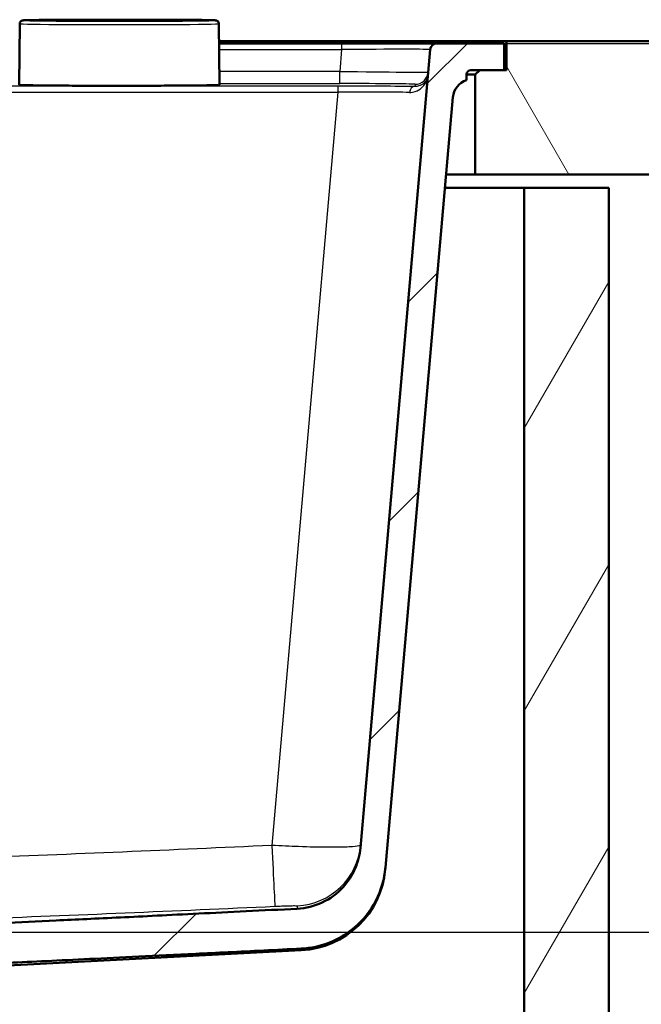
# Model space of a CAD drawing. Header units: millimetres. Extents: x 100 to 2000, y 93 to 3947.
# Tile 10 of 20: x 855 to 995, y 1548 to 1769. Entities that reach past the tile are written whole.
import ezdxf

# ---------------------------------------------------------------- set-up
doc = ezdxf.new("R2010")
doc.units = ezdxf.units.MM
doc.header["$LTSCALE"] = 10
for name, color, linetype, lineweight in [('Dimensions(ISO)', 7, 'Continuous', 25), ('Hatch', 7, 'Continuous', 9), ('Visible Edges(ISO)', 7, 'Continuous', 50), ('Visible Tangent Edges(ISO)', 7, 'Continuous', 25)]:
    doc.layers.add(name, color=color, linetype=linetype, lineweight=lineweight)
doc.styles.add('Text_3.5mm', font='arial.ttf', dxfattribs={"width": 0.9})
doc.dimstyles.new('KS-STANDARD', dxfattribs={"dimscale": 10, "dimtxt": 3.5, "dimasz": 2.5, "dimexe": 3.175, "dimexo": 0, "dimgap": 0.8, "dimtad": 1, "dimdec": 1, "dimrnd": 1e-08, "dimtxsty": 'Text_3.5mm', "dimcen": 0.09, "dimdle": 10, "dimclrd": 7, "dimclre": 7, "dimclrt": 7, "dimadec": 0, "dimazin": 2, "dimtfac": 0.714286, "dimtdec": 4, "dimtmove": 0, "dimatfit": 3, "dimfxl": 0, "dimtolj": 1, "dimlwd": 25, "dimlwe": 25, "dimarcsym": 0})

# ---------------------------------------------------------------- blocks, each defined once
blk = doc.blocks.new('*D9')
at = {"layer": 'Defpoints', "color": 0, "linetype": 'Continuous'}
for p in [(963.89, 1763.83), (1225.09, 1763.83), (800.23, 1563.99)]:
    blk.add_point(p, dxfattribs=at)
at = {"layer": 'Dimensions(ISO)', "color": 7, "linetype": 'Continuous', "lineweight": 25}
for p, q in [((963.89, 1763.83), (1256.84, 1763.83)), ((1225.09, 1588.99), (1225.09, 1738.83)), ((800.23, 1563.99), (1256.84, 1563.99))]:
    blk.add_line(p, q, dxfattribs=at)
at = {"layer": 'Dimensions(ISO)', "color": 7, "linetype": 'Continuous'}
for points in [[(1220.93, 1738.83), (1229.26, 1738.83), (1225.09, 1763.83)], [(1220.93, 1588.99), (1229.26, 1588.99), (1225.09, 1563.99)]]:
    blk.add_solid(points, dxfattribs=at)
at = {"layer": 'Dimensions(ISO)', "color": 7, "linetype": 'Continuous', "lineweight": 25, "insert": (1199.22, 1628.99), "char_height": 35, "attachment_point": 4, "rotation": 90, "style": 'Text_3.5mm'}
blk.add_mtext('\\A1;200', dxfattribs=at)

msp = doc.modelspace()

# ---------------------------------------------------------------- hatches: boundary and pattern name
at = {"layer": 'Hatch'}
h = msp.add_hatch(dxfattribs=at)
h.set_pattern_fill('ANSI31', color=256, scale=254, angle=75, style=0)
h.set_pattern_definition([(120, (0, 0), (-27.4963, -15.875), [])])
h.paths.add_polyline_path([(1099.69, 1734.33), (1099.69, 1764.33), (964.39, 1764.33), (964.39, 1757.83), (963.89, 1757.83), (958.39, 1757.83), (957.39, 1756.83), (957.39, 1734.33)])
h.paths.add_polyline_path([(399.69, 1764.33), (399.69, 1734.33), (567.39, 1734.33), (567.39, 1756.83), (566.39, 1757.83), (560.89, 1757.83), (560.39, 1757.83), (560.39, 1764.33)])
h = msp.add_hatch(dxfattribs=at)
h.set_pattern_fill('ANSI31', color=256, scale=254, style=0)
h.set_pattern_definition([(45, (0, 0), (-22.45064, 22.45064), [])])
edge = h.paths.add_edge_path()
edge.add_spline(control_points=[(797.58, 1548.13), (797.7, 1548.13), (797.84, 1548.11), (798.05, 1548.05), (798.16, 1548), (798.29, 1547.91), (798.35, 1547.85), (798.38, 1547.79), (798.38, 1547.78), (798.39, 1547.78)], knot_values=[-0.10134, -0.10134, -0.10134, -0.10134, -0.064566, -0.064566, -0.036176, -0.036176, -0.015542, -0.015542, -0.013949, -0.013949, -0.013949, -0.013949], degree=3, periodic=0)
edge.add_line((798.39, 1547.78), (798.39, 1547.78))
edge.add_spline(control_points=[(798.39, 1547.78), (798.82, 1547.88), (799.24, 1548), (800.47, 1548.39), (801.35, 1548.74), (803.04, 1549.59), (803.84, 1550.1), (804.76, 1550.83), (805.01, 1551.04), (805.25, 1551.28)], knot_values=[12.958233, 12.958233, 12.958233, 12.958233, 13.085259, 13.085259, 13.344928, 13.344928, 13.604598, 13.604598, 13.698705, 13.698705, 13.698705, 13.698705], degree=3, periodic=0)
edge.add_spline(control_points=[(805.25, 1551.28), (805.58, 1551.58), (805.91, 1551.86), (806.91, 1552.64), (807.7, 1553.14), (809.36, 1553.99), (810.23, 1554.35), (811.93, 1554.91), (812.92, 1555.16), (814.68, 1555.44), (815.44, 1555.52), (816.17, 1555.55)], knot_values=[4.12508, 4.12508, 4.12508, 4.12508, 4.248792, 4.248792, 4.50521, 4.50521, 4.761627, 4.761627, 5.040476, 5.040476, 5.250444, 5.250444, 5.250444, 5.250444], degree=3, periodic=0)
edge.add_spline(control_points=[(816.17, 1555.55), (847.56, 1556.77), (918.28, 1560.3)], knot_values=[25.041438, 25.041438, 25.041438, 31.228793, 31.228793, 31.228793], weights=[1.751223, 1.468718, 1.000744], degree=2, periodic=0)
edge.add_spline(control_points=[(918.28, 1560.3), (920.46, 1560.41), (922.61, 1560.88), (926.68, 1562.49), (928.57, 1563.63), (932.22, 1566.73), (933.85, 1568.79), (936.24, 1573.42), (936.98, 1575.94), (937.2, 1578.54)], knot_values=[-2.875134, -2.875134, -2.875134, -2.875134, -2.219023, -2.219023, -1.562894, -1.562894, -0.781472, -0.781472, 0, 0, 0, 0], degree=3, periodic=0)
edge.add_line((937.2, 1578.54), (952.35, 1751.72))
edge.add_ellipse((956.84, 1751.33), major_axis=(0.39, 4.48), ratio=1, start_angle=23.7503, end_angle=90, ccw=False)
edge.add_line((955.39, 1755.59), (955.39, 1756.83))
edge.add_ellipse((956.39, 1756.83), major_axis=(0, 1), ratio=1, start_angle=0, end_angle=90, ccw=False)
edge.add_line((956.39, 1757.83), (958.39, 1757.83))
edge.add_line((958.39, 1757.83), (963.89, 1757.83))
edge.add_line((963.89, 1757.83), (963.89, 1763.83))
edge.add_line((963.89, 1763.83), (948.76, 1763.83))
edge.add_ellipse((948.76, 1762.33), major_axis=(-1.5, 0), ratio=1, start_angle=270, end_angle=355)
edge.add_line((947.27, 1762.46), (931.57, 1582.95))
edge.add_spline(control_points=[(931.57, 1582.95), (931.42, 1581.31), (931.01, 1579.71), (929.69, 1576.71), (928.79, 1575.33), (926.36, 1572.68), (924.77, 1571.51), (921.23, 1569.85), (919.32, 1569.37), (917.37, 1569.27)], knot_values=[-2.156381, -2.156381, -2.156381, -2.156381, -1.664116, -1.664116, -1.171866, -1.171866, -0.585904, -0.585904, 0, 0, 0, 0], degree=3, periodic=0)
edge.add_spline(control_points=[(917.37, 1569.27), (832.44, 1565.02), (800.23, 1563.99)], knot_values=[0.008308, 0.008308, 0.008308, 8.276929, 8.276929, 8.276929], weights=[1.001255, 1.625557, 1.917442], degree=2, periodic=0)
edge.add_spline(control_points=[(800.23, 1563.99), (799.9, 1563.98), (799.55, 1563.95), (798.76, 1563.84), (798.32, 1563.74), (797.27, 1563.43), (796.51, 1563.09), (795.54, 1562.41), (795.11, 1562), (794.76, 1561.41), (794.67, 1561.2), (794.6, 1560.94), (794.58, 1560.84), (794.56, 1560.74)], knot_values=[0.700676, 0.700676, 0.700676, 0.700676, 0.795408, 0.795408, 0.919285, 0.919285, 1.125469, 1.125469, 1.275, 1.275, 1.331078, 1.331078, 1.358683, 1.358683, 1.358683, 1.358683], degree=3, periodic=0)
edge.add_spline(control_points=[(794.56, 1560.74), (794.43, 1559.68), (794.3, 1558.64)], knot_values=[0, 0, 0, 0.211341, 0.211341, 0.211341], weights=[1, 1.000003, 1], degree=2, periodic=0)
edge.add_spline(control_points=[(794.3, 1558.64), (794.29, 1558.61), (794.29, 1558.58), (794.27, 1558.51), (794.24, 1558.45), (794.14, 1558.29), (794.02, 1558.17), (793.9, 1558.08), (793.89, 1558.08), (793.88, 1558.07)], knot_values=[0.006591, 0.006591, 0.006591, 0.006591, 0.014231, 0.014231, 0.029909, 0.029909, 0.071875, 0.071875, 0.074931, 0.074931, 0.074931, 0.074931], degree=3, periodic=0)
edge.add_spline(control_points=[(793.88, 1558.07), (792.27, 1557.01), (790.71, 1556.05)], knot_values=[0, 0, 0, 0.376379, 0.376379, 0.376379], weights=[1, 1.000387, 1], degree=2, periodic=0)
edge.add_spline(control_points=[(790.71, 1556.05), (790.53, 1555.95), (790.31, 1555.86), (789.98, 1555.78), (789.83, 1555.75), (789.67, 1555.72)], knot_values=[0.077064, 0.077064, 0.077064, 0.077064, 0.136783, 0.136783, 0.179661, 0.179661, 0.179661, 0.179661], degree=3, periodic=0)
edge.add_spline(control_points=[(789.67, 1555.72), (762.39, 1552.15), (735.11, 1555.72)], knot_values=[0, 0, 0, 5.470025, 5.470025, 5.470025], weights=[1, 1.1468, 1], degree=2, periodic=0)
edge.add_spline(control_points=[(735.11, 1555.72), (734.95, 1555.75), (734.8, 1555.78), (734.47, 1555.86), (734.25, 1555.95), (734.07, 1556.05)], knot_values=[0.758767, 0.758767, 0.758767, 0.758767, 0.801645, 0.801645, 0.861364, 0.861364, 0.861364, 0.861364], degree=3, periodic=0)
edge.add_spline(control_points=[(734.07, 1556.05), (732.51, 1557.01), (730.9, 1558.07)], knot_values=[0, 0, 0, 0.376379, 0.376379, 0.376379], weights=[1, 1.000387, 1], degree=2, periodic=0)
edge.add_spline(control_points=[(730.9, 1558.07), (730.89, 1558.08), (730.88, 1558.08), (730.76, 1558.17), (730.64, 1558.29), (730.54, 1558.45), (730.51, 1558.51), (730.49, 1558.58), (730.49, 1558.61), (730.48, 1558.64)], knot_values=[0.804848, 0.804848, 0.804848, 0.804848, 0.807903, 0.807903, 0.849869, 0.849869, 0.865548, 0.865548, 0.873188, 0.873188, 0.873188, 0.873188], degree=3, periodic=0)
edge.add_spline(control_points=[(730.48, 1558.64), (730.35, 1559.68), (730.22, 1560.74)], knot_values=[0, 0, 0, 0.211341, 0.211341, 0.211341], weights=[1, 1.000003, 1], degree=2, periodic=0)
edge.add_spline(control_points=[(730.22, 1560.74), (730.2, 1560.84), (730.18, 1560.94), (730.11, 1561.2), (730.02, 1561.41), (729.67, 1562), (729.24, 1562.41), (728.27, 1563.09), (727.51, 1563.43), (726.46, 1563.74), (726.02, 1563.84), (725.23, 1563.95), (724.88, 1563.98), (724.55, 1563.99)], knot_values=[1.404846, 1.404846, 1.404846, 1.404846, 1.432452, 1.432452, 1.488529, 1.488529, 1.63806, 1.63806, 1.844245, 1.844245, 1.968121, 1.968121, 2.062853, 2.062853, 2.062853, 2.062853], degree=3, periodic=0)
edge.add_spline(control_points=[(724.55, 1563.99), (692.34, 1565.02), (607.41, 1569.27)], knot_values=[22.797799, 22.797799, 22.797799, 31.066421, 31.066421, 31.066421], weights=[1.917442, 1.625557, 1.001255], degree=2, periodic=0)
edge.add_spline(control_points=[(607.41, 1569.27), (605.77, 1569.35), (604.16, 1569.7), (601.11, 1570.91), (599.69, 1571.76), (596.95, 1574.09), (595.73, 1575.64), (593.93, 1579.11), (593.39, 1581), (593.21, 1582.95)], knot_values=[-2.156391, -2.156391, -2.156391, -2.156391, -1.66429, -1.66429, -1.172174, -1.172174, -0.586106, -0.586106, 0, 0, 0, 0], degree=3, periodic=0)
edge.add_line((593.21, 1582.95), (577.51, 1762.46))
edge.add_ellipse((576.02, 1762.33), major_axis=(-0.13, 1.49), ratio=1, start_angle=270, end_angle=355)
edge.add_line((576.02, 1763.83), (560.89, 1763.83))
edge.add_line((560.89, 1763.83), (560.89, 1757.83))
edge.add_line((560.89, 1757.83), (566.39, 1757.83))
edge.add_line((566.39, 1757.83), (568.39, 1757.83))
edge.add_ellipse((568.39, 1756.83), major_axis=(1, 0), ratio=1, start_angle=0, end_angle=90, ccw=False)
edge.add_line((569.39, 1756.83), (569.39, 1755.59))
edge.add_ellipse((567.94, 1751.33), major_axis=(1.45, 4.26), ratio=1, start_angle=293.7503, end_angle=360, ccw=False)
edge.add_line((572.43, 1751.72), (587.58, 1578.54))
edge.add_spline(control_points=[(587.58, 1578.54), (587.77, 1576.36), (588.32, 1574.23), (590.08, 1570.22), (591.28, 1568.38), (594.52, 1564.84), (596.64, 1563.29), (601.35, 1561.07), (603.9, 1560.43), (606.5, 1560.3)], knot_values=[-2.875121, -2.875121, -2.875121, -2.875121, -2.218794, -2.218794, -1.562489, -1.562489, -0.781206, -0.781206, 0, 0, 0, 0], degree=3, periodic=0)
edge.add_spline(control_points=[(606.5, 1560.3), (677.22, 1556.77), (708.61, 1555.55)], knot_values=[0.004917, 0.004917, 0.004917, 6.192271, 6.192271, 6.192271], weights=[1.000744, 1.468718, 1.751223], degree=2, periodic=0)
edge.add_spline(control_points=[(708.61, 1555.55), (709.34, 1555.52), (710.1, 1555.44), (711.86, 1555.16), (712.85, 1554.91), (714.55, 1554.35), (715.42, 1553.99), (717.08, 1553.14), (717.87, 1552.64), (718.87, 1551.86), (719.2, 1551.58), (719.53, 1551.28)], knot_values=[1.769227, 1.769227, 1.769227, 1.769227, 1.979195, 1.979195, 2.258043, 2.258043, 2.514461, 2.514461, 2.770879, 2.770879, 2.894591, 2.894591, 2.894591, 2.894591], degree=3, periodic=0)
edge.add_spline(control_points=[(719.53, 1551.28), (719.77, 1551.04), (720.02, 1550.83), (720.94, 1550.1), (721.74, 1549.59), (723.43, 1548.74), (724.31, 1548.39), (725.54, 1548), (725.96, 1547.88), (726.39, 1547.78)], knot_values=[5.380685, 5.380685, 5.380685, 5.380685, 5.474793, 5.474793, 5.734462, 5.734462, 5.994132, 5.994132, 6.121158, 6.121158, 6.121158, 6.121158], degree=3, periodic=0)
edge.add_line((726.39, 1547.78), (726.39, 1547.78))
edge.add_spline(control_points=[(726.39, 1547.78), (726.4, 1547.78), (726.4, 1547.79), (726.43, 1547.85), (726.49, 1547.91), (726.62, 1548), (726.73, 1548.05), (726.94, 1548.11), (727.08, 1548.13), (727.2, 1548.13)], knot_values=[0.013949, 0.013949, 0.013949, 0.013949, 0.015542, 0.015542, 0.036176, 0.036176, 0.064566, 0.064566, 0.10134, 0.10134, 0.10134, 0.10134], degree=3, periodic=0)
edge.add_line((727.2, 1548.13), (738.49, 1548.13))
edge.add_line((738.49, 1548.13), (797.58, 1548.13))
edge = h.paths.add_edge_path(flags=0)
edge.add_spline(control_points=[(732.41, 1551.03), (732.41, 1551.04), (732.41, 1551.04), (732.41, 1551.05), (732.42, 1551.05), (732.43, 1551.07), (732.44, 1551.08), (732.47, 1551.1), (732.49, 1551.11), (732.54, 1551.13), (732.57, 1551.13), (732.6, 1551.13)], knot_values=[0.000336, 0.000336, 0.000336, 0.000336, 0.0014, 0.0014, 0.002957, 0.002957, 0.007223, 0.007223, 0.013516, 0.013516, 0.02204, 0.02204, 0.02204, 0.02204], degree=3, periodic=0)
edge.add_line((732.6, 1551.13), (792.18, 1551.13))
edge.add_spline(control_points=[(792.18, 1551.13), (792.21, 1551.13), (792.24, 1551.13), (792.29, 1551.11), (792.31, 1551.1), (792.34, 1551.08), (792.35, 1551.07), (792.36, 1551.05), (792.37, 1551.05), (792.37, 1551.04), (792.37, 1551.04), (792.37, 1551.03)], knot_values=[0.066256, 0.066256, 0.066256, 0.066256, 0.07478, 0.07478, 0.081072, 0.081072, 0.085338, 0.085338, 0.086895, 0.086895, 0.087959, 0.087959, 0.087959, 0.087959], degree=3, periodic=0)
edge.add_line((792.37, 1551.03), (792.4, 1550.63))
edge.add_spline(control_points=[(792.4, 1550.63), (792.4, 1550.63), (792.4, 1550.63), (792.4, 1550.63), (792.4, 1550.62), (792.4, 1550.62), (792.39, 1550.61), (792.39, 1550.6), (792.38, 1550.59), (792.37, 1550.58), (792.34, 1550.56), (792.32, 1550.55), (792.27, 1550.53), (792.24, 1550.53), (792.21, 1550.53)], knot_values=[-0.000336, -0.000336, -0.000336, -0.000336, 0, 0, 0, 0.001401, 0.001401, 0.002958, 0.002958, 0.007223, 0.007223, 0.013512, 0.013512, 0.021371, 0.021371, 0.021371, 0.021371], degree=3, periodic=0)
edge.add_spline(control_points=[(792.21, 1550.53), (762.39, 1549.98), (732.57, 1550.53)], knot_values=[2.21493, 2.21493, 2.21493, 9.191636, 9.191636, 9.191636], weights=[1.169518, 1.372163, 1.169518], degree=2, periodic=0)
edge.add_spline(control_points=[(732.57, 1550.53), (732.54, 1550.53), (732.51, 1550.53), (732.46, 1550.55), (732.44, 1550.56), (732.41, 1550.58), (732.4, 1550.59), (732.39, 1550.6), (732.39, 1550.61), (732.38, 1550.62), (732.38, 1550.62), (732.38, 1550.63), (732.38, 1550.63), (732.38, 1550.63), (732.38, 1550.63)], knot_values=[-0.021371, -0.021371, -0.021371, -0.021371, -0.013512, -0.013512, -0.007223, -0.007223, -0.002958, -0.002958, -0.001401, -0.001401, 0, 0, 0, 0.000336, 0.000336, 0.000336, 0.000336], degree=3, periodic=0)
edge.add_line((732.38, 1550.63), (732.41, 1551.03))
h = msp.add_hatch(dxfattribs=at)
h.set_pattern_fill('ANSI31', color=256, scale=254, angle=15, style=0)
h.set_pattern_definition([(60, (0, 0), (-27.4963, 15.875), [])])
h.paths.add_polyline_path([(537.39, 969.33), (987.39, 969.33), (987.39, 1731.33), (968.39, 1731.33), (968.39, 988.33), (556.39, 988.33), (556.39, 1731.33), (537.39, 1731.33)])

# ---------------------------------------------------------------- linework, layer by layer
at = {"layer": 'Visible Edges(ISO)'}
for p, q in [((855.01, 1768.26), (854.89, 1754.61)), ((899.77, 1768.26), (899.89, 1754.61)), ((899.8, 1764.33), (948.89, 1764.33)), ((927.35, 1763.83), (899.81, 1763.83)), ((948.76, 1763.83), (927.35, 1763.83)), ((947.27, 1762.46), (931.57, 1582.95)), ((963.89, 1763.83), (948.76, 1763.83)), ((948.89, 1764.33), (964.39, 1764.33)), ((963.89, 1757.83), (963.89, 1763.83)), ((1099.69, 1764.33), (964.39, 1764.33)), ((964.39, 1764.33), (964.39, 1757.83)), ((955.39, 1755.59), (955.39, 1756.83)), ((955.39, 1756.83), (957.39, 1756.83)), ((956.39, 1757.83), (963.89, 1757.83)), ((958.39, 1757.83), (957.39, 1756.83)), ((957.39, 1756.83), (957.39, 1734.33)), ((964.39, 1757.83), (958.39, 1757.83)), ((937.2, 1578.54), (952.35, 1751.72)), ((957.39, 1734.33), (950.83, 1734.33)), ((957.39, 1734.33), (1099.69, 1734.33)), ((950.57, 1731.33), (968.39, 1731.33)), ((987.39, 1731.33), (968.39, 1731.33)), ((968.39, 1731.33), (968.39, 988.33)), ((987.39, 969.33), (987.39, 1731.33)), ((937.17, 1578.15), (937.2, 1578.54)), ((834.87, 1555.55), (918.29, 1559.92))]:
    msp.add_line(p, q, dxfattribs=at)
for centre, radius, start, end in [((948.76, 1762.33), 1.5, 90, 175), ((956.39, 1756.83), 1, 90, 180), ((956.84, 1751.33), 4.5, 108.7503, 175), ((917.24, 1579.89), 20, 273, 355)]:
    msp.add_arc(centre, radius, start, end, dxfattribs=at)
for points, knots in [([(855.01, 1768.26), (855.01, 1768.35), (855.03, 1768.43), (855.08, 1768.58), (855.11, 1768.64), (855.19, 1768.75), (855.23, 1768.79), (855.32, 1768.87), (855.36, 1768.89), (855.43, 1768.93), (855.46, 1768.94), (855.52, 1768.97), (855.54, 1768.98), (855.61, 1769), (855.64, 1769), (855.77, 1769.02), (855.84, 1769.03), (856.17, 1769.05), (856.52, 1769.06), (857.48, 1769.08), (858.08, 1769.09), (859.54, 1769.11), (860.39, 1769.12), (862.29, 1769.14), (863.34, 1769.15), (864.77, 1769.16), (865.07, 1769.16), (865.37, 1769.16)], [1.5708725, 1.5708725, 1.5708725, 1.5708725, 1.5737519, 1.5737519, 1.5769321, 1.5769321, 1.5809332, 1.5809332, 1.5858958, 1.5858958, 1.5919934, 1.5919934, 1.6012475, 1.6012475, 1.6214422, 1.6214422, 1.7167307, 1.7167307, 1.9130754, 1.9130754, 2.1094202, 2.1094202, 2.3057649, 2.3057649, 2.5021097, 2.5021097, 2.5525963, 2.5525963, 2.5525963, 2.5525963]), ([(865.37, 1769.16), (865.53, 1769.16), (865.7, 1769.16), (866.05, 1769.17), (866.23, 1769.17), (866.59, 1769.17), (866.78, 1769.17), (867.16, 1769.17), (867.35, 1769.17), (867.74, 1769.17), (867.93, 1769.17), (868.13, 1769.17)], [0, 0, 0, 0, 0.0576108, 0.0576108, 0.1152216, 0.1152216, 0.1728324, 0.1728324, 0.2304431, 0.2304431, 0.2880539, 0.2880539, 0.2880539, 0.2880539]), ([(886.65, 1769.17), (885.42, 1769.17), (884.19, 1769.17), (881.72, 1769.17), (880.48, 1769.17), (878.01, 1769.17), (876.77, 1769.17), (874.3, 1769.17), (873.06, 1769.17), (870.59, 1769.17), (869.36, 1769.17), (868.13, 1769.17)], [6.1910957, 6.1910957, 6.1910957, 6.1910957, 6.2279315, 6.2279315, 6.2647674, 6.2647674, 6.3016032, 6.3016032, 6.3384391, 6.3384391, 6.3752749, 6.3752749, 6.3752749, 6.3752749]), ([(886.65, 1769.17), (886.85, 1769.17), (887.04, 1769.17), (887.43, 1769.17), (887.62, 1769.17), (888, 1769.17), (888.19, 1769.17), (888.55, 1769.17), (888.73, 1769.17), (889.08, 1769.16), (889.25, 1769.16), (889.41, 1769.16)], [0, 0, 0, 0, 0.0576108, 0.0576108, 0.1152216, 0.1152216, 0.1728324, 0.1728324, 0.2304431, 0.2304431, 0.2880539, 0.2880539, 0.2880539, 0.2880539]), ([(889.41, 1769.16), (890.59, 1769.16), (891.69, 1769.15), (893.69, 1769.13), (894.6, 1769.12), (896.17, 1769.1), (896.84, 1769.09), (897.93, 1769.07), (898.35, 1769.05), (898.78, 1769.04), (898.89, 1769.03), (899.03, 1769.02), (899.07, 1769.01), (899.15, 1769), (899.19, 1769), (899.28, 1768.96), (899.31, 1768.95), (899.37, 1768.92), (899.42, 1768.9), (899.53, 1768.81), (899.59, 1768.76), (899.69, 1768.61), (899.73, 1768.52), (899.76, 1768.37), (899.77, 1768.32), (899.77, 1768.26)], [3.7305891, 3.7305891, 3.7305891, 3.7305891, 3.9269338, 3.9269338, 4.1232786, 4.1232786, 4.3196233, 4.3196233, 4.5159681, 4.5159681, 4.6141404, 4.6141404, 4.6632266, 4.6632266, 4.6877697, 4.6877697, 4.6939185, 4.6939185, 4.7014403, 4.7014403, 4.7065562, 4.7065562, 4.7104706, 4.7104706, 4.7123128, 4.7123128, 4.7123128, 4.7123128]), ([(899.89, 1754.61), (899.89, 1754.58), (899.88, 1754.56), (899.86, 1754.53), (899.85, 1754.53), (899.82, 1754.51), (899.81, 1754.51), (899.61, 1754.46), (899.01, 1754.45), (896.84, 1754.41), (895.51, 1754.39), (892.27, 1754.36), (890.37, 1754.35), (886.2, 1754.33), (883.92, 1754.32), (879.23, 1754.31), (876.81, 1754.31), (872.07, 1754.32), (869.75, 1754.32), (865.46, 1754.34), (863.47, 1754.35), (860.05, 1754.38), (858.61, 1754.4), (856.4, 1754.44), (855.65, 1754.46), (855.17, 1754.48), (855.1, 1754.49), (855.02, 1754.49), (855.01, 1754.5), (854.98, 1754.5), (854.97, 1754.51), (854.95, 1754.51), (854.94, 1754.52), (854.91, 1754.54), (854.89, 1754.57), (854.89, 1754.61)], [4.712313, 4.712313, 4.712313, 4.712313, 4.718363, 4.718363, 4.726014, 4.726014, 4.746988, 4.746988, 5.134837, 5.134837, 5.455168, 5.455168, 5.77523, 5.77523, 6.095253, 6.095253, 6.415267, 6.415267, 6.73528, 6.73528, 7.0553, 7.0553, 7.375351, 7.375351, 7.695579, 7.695579, 7.774818, 7.774818, 7.814438, 7.814438, 7.834248, 7.834248, 7.844153, 7.844153, 7.854058, 7.854058, 7.854058, 7.854058]), ([(931.57, 1582.95), (931.42, 1581.31), (931.01, 1579.71), (929.69, 1576.71), (928.79, 1575.33), (926.36, 1572.68), (924.77, 1571.51), (921.23, 1569.85), (919.32, 1569.37), (917.37, 1569.27)], [-2.156381, -2.156381, -2.156381, -2.156381, -1.664116, -1.664116, -1.171866, -1.171866, -0.585904, -0.585904, 0, 0, 0, 0]), ([(918.28, 1560.3), (920.46, 1560.41), (922.61, 1560.88), (926.68, 1562.49), (928.57, 1563.63), (932.22, 1566.73), (933.85, 1568.79), (936.24, 1573.42), (936.98, 1575.94), (937.2, 1578.54)], [-2.875134, -2.875134, -2.875134, -2.875134, -2.219023, -2.219023, -1.562894, -1.562894, -0.781472, -0.781472, 0, 0, 0, 0])]:
    msp.add_open_spline(points, degree=3, knots=knots, dxfattribs=at)
for points, weights in [([(917.37, 1569.27), (832.44, 1565.02), (800.23, 1563.99)], [1.00125482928, 1.62555690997, 1.91744230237]), ([(816.17, 1555.55), (847.56, 1556.77), (918.28, 1560.3)], [1.75122299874, 1.4687175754, 1.00074388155])]:
    msp.add_rational_spline(points, weights, degree=2, dxfattribs=at)
at = {"layer": 'Visible Tangent Edges(ISO)'}
for p, q in [((899.82, 1762.46), (927.35, 1762.46)), ((927.35, 1762.46), (926.92, 1757.53)), ((927.35, 1763.83), (927.35, 1762.46)), ((948.89, 1764.33), (948.89, 1763.83)), ((926.92, 1757.53), (899.86, 1757.53)), ((926.92, 1754.79), (926.92, 1757.53)), ((926.51, 1754.22), (598.27, 1754.22)), ((899.89, 1754.79), (926.92, 1754.79)), ((926.51, 1754.22), (926.51, 1752.85)), ((943.84, 1754.65), (943.79, 1754.14)), ((598.27, 1752.85), (926.51, 1752.85)), ((926.51, 1752.85), (911.69, 1583.49))]:
    msp.add_line(p, q, dxfattribs=at)
for centre, major_axis, ratio, start_param, end_param in [((877.39, 1769.01), (21.63, 0), 0.008727, 2.159793, 7.264985), ((865.37, 1768.41), (-0.004, 0.75), 0.555506, 6.27269, 6.283185), ((868.13, 1768.42), (0.001, 0.75), 0.091956, 0, 0.008764), ((877.39, 1770.04), (100.74, 0), 0.008727, 4.620299, 4.804479), ((886.65, 1768.42), (-0.001, 0.75), 0.091956, 6.274422, 6.283185), ((889.41, 1768.41), (0.004, 0.75), 0.555506, 0, 0.010495), ((877.39, 1768.26), (-22.38, 0), 0.008727, 6.283109, 9.424854), ((927.18, 1762.33), (20.09, 0.13), 0.006455, 6.282578, 7.845778), ((926.77, 1757.65), (-20.05, 0.26), 0.005513, 1.577982, 3.141182), ((943.84, 1757.65), (2.99, -0.26), 0.999962, 4.799652, 6.283185), ((877.39, 1754.61), (22.5, 0), 0.008727, 3.141516, 6.283261), ((926.33, 1754.03), (-21.58, 0), 0.008733, 3.769279, 4.704028), ((926.77, 1754.65), (17.07, 0), 0.008733, 6.282421, 7.845621), ((943.79, 1752.64), (0.02, 1.5), 0.807867, 0.014807, 1.458804), ((926.33, 1752.53), (20.09, 0.13), 0.015832, 0.626961, 1.56171), ((911.69, 1584.8), (0.68, -14.98), 0.003982, 4.799565, 6.257132), ((916.68, 1584.91), (14.94, -1.31), 0.9997, 4.846021, 6.283185)]:
    msp.add_ellipse(centre, major_axis=major_axis, ratio=ratio, start_param=start_param, end_param=end_param, dxfattribs=at)
for points, knots in [([(865.37, 1769.16), (865.57, 1769.16), (865.79, 1769.17), (866.23, 1769.17), (866.46, 1769.17), (866.69, 1769.17), (866.92, 1769.17), (867.16, 1769.17), (867.64, 1769.17), (867.89, 1769.17), (868.13, 1769.17)], [0, 0, 0, 0, 0.0720135, 0.0720135, 0.144027, 0.144027, 0.144027, 0.2160404, 0.2160404, 0.2880539, 0.2880539, 0.2880539, 0.2880539]), ([(886.65, 1769.17), (887.13, 1769.17), (887.62, 1769.17), (888.56, 1769.17), (889.01, 1769.17), (889.41, 1769.16)], [0, 0, 0, 0, 0.1440268, 0.1440268, 0.2880539, 0.2880539, 0.2880539, 0.2880539]), ([(942.59, 1752.82), (943.04, 1752.82), (943.46, 1752.89), (944.46, 1753.2), (944.98, 1753.53), (945.72, 1754.22), (945.99, 1754.57), (946.52, 1755.5), (946.72, 1756.13), (946.77, 1756.77)], [0, 0, 0, 0, 0.244257, 0.244257, 0.635069, 0.635069, 0.93164, 0.93164, 1.394766, 1.394766, 1.394766, 1.394766]), ([(946.77, 1756.77), (946.74, 1756.35), (946.6, 1755.92), (946.22, 1755.3), (946.03, 1755.07), (945.5, 1754.61), (945.13, 1754.39), (944.41, 1754.18), (944.11, 1754.14), (943.79, 1754.14)], [-1.394766, -1.394766, -1.394766, -1.394766, -0.93164, -0.93164, -0.635069, -0.635069, -0.244257, -0.244257, 0, 0, 0, 0]), ([(911.69, 1583.49), (889.28, 1582.47), (866.88, 1581.5), (831.49, 1580.21), (818.52, 1579.79), (791.16, 1579.14), (776.77, 1578.94), (738.6, 1578.94), (714.8, 1579.5), (672.79, 1580.92), (654.56, 1581.67), (628.59, 1582.79), (620.84, 1583.14), (613.09, 1583.49)], [-29.87639, -29.87639, -29.87639, -29.87639, -23.148003, -23.148003, -19.253412, -19.253412, -14.938195, -14.938195, -7.799752, -7.799752, -2.326662, -2.326662, 0, 0, 0, 0]), ([(931.62, 1583.6), (931.62, 1583.52), (931.48, 1583.45), (930.82, 1583.29), (930.09, 1583.22), (927.86, 1583.1), (926.24, 1583.07), (922.35, 1583.09), (920.08, 1583.14), (915.73, 1583.3), (913.71, 1583.39), (911.69, 1583.49)], [0, 0, 0, 0, 0.0974604, 0.0974604, 0.2533969, 0.2533969, 0.440091, 0.440091, 0.6307391, 0.6307391, 0.7837665, 0.7837665, 0.7837665, 0.7837665]), ([(612.41, 1569.82), (620.17, 1569.47), (627.92, 1569.12), (653.94, 1567.99), (672.21, 1567.25), (714.4, 1565.83), (738.38, 1565.27), (776.91, 1565.27), (791.42, 1565.47), (818.96, 1566.12), (831.99, 1566.54), (867.5, 1567.83), (889.94, 1568.8), (912.37, 1569.82)], [0, 0, 0, 0, 2.326662, 2.326662, 7.799752, 7.799752, 14.938195, 14.938195, 19.253412, 19.253412, 23.148003, 23.148003, 29.87639, 29.87639, 29.87639, 29.87639]), ([(912.37, 1569.82), (912.88, 1569.85), (913.39, 1569.87), (914.49, 1569.91), (915.06, 1569.93), (916.03, 1569.95), (916.44, 1569.96), (917, 1569.96), (917.18, 1569.95), (917.34, 1569.94), (917.37, 1569.93), (917.37, 1569.93)], [-0.7837665, -0.7837665, -0.7837665, -0.7837665, -0.6307391, -0.6307391, -0.440091, -0.440091, -0.2533969, -0.2533969, -0.0974604, -0.0974604, 0, 0, 0, 0]), ([(918.28, 1560.3), (918.28, 1560.07), (918.29, 1559.93), (918.29, 1559.92), (918.29, 1559.92), (918.29, 1559.92)], [-12.866662, -12.866662, -12.866662, -12.866662, -8.306311, -8.306311, -8.03761, -8.03761, -8.03761, -8.03761])]:
    msp.add_open_spline(points, degree=3, knots=knots, dxfattribs=at)
msp.add_open_spline([(917.37, 1569.93), (917.37, 1569.66), (917.37, 1569.44), (917.37, 1569.27)], degree=3, dxfattribs=at)

# ---------------------------------------------------------------- dimensions: what is measured, and where the dimension line sits
at = {"layer": 'Dimensions(ISO)', "color": 7, "linetype": 'Continuous', "lineweight": 25}
dim = msp.add_linear_dim(base=(1225.09, 1763.83), p1=(800.23, 1563.99), p2=(963.89, 1763.83), angle=90, dimstyle='KS-STANDARD', override={"dimgap": 0.8, "dimdec": 0, "dimtol": 0, "dimlim": 0, "dimtp": 0, "dimtm": 0, "dimtdec": 0, "dimtofl": 0, "dimatfit": 1}, dxfattribs=at)
dim.commit()
dim.dimension.update_dxf_attribs({"geometry": '*D9', "text_midpoint": (1225.09, 1664.01), "dimtype": 160})

doc.saveas('drawing.dxf')
